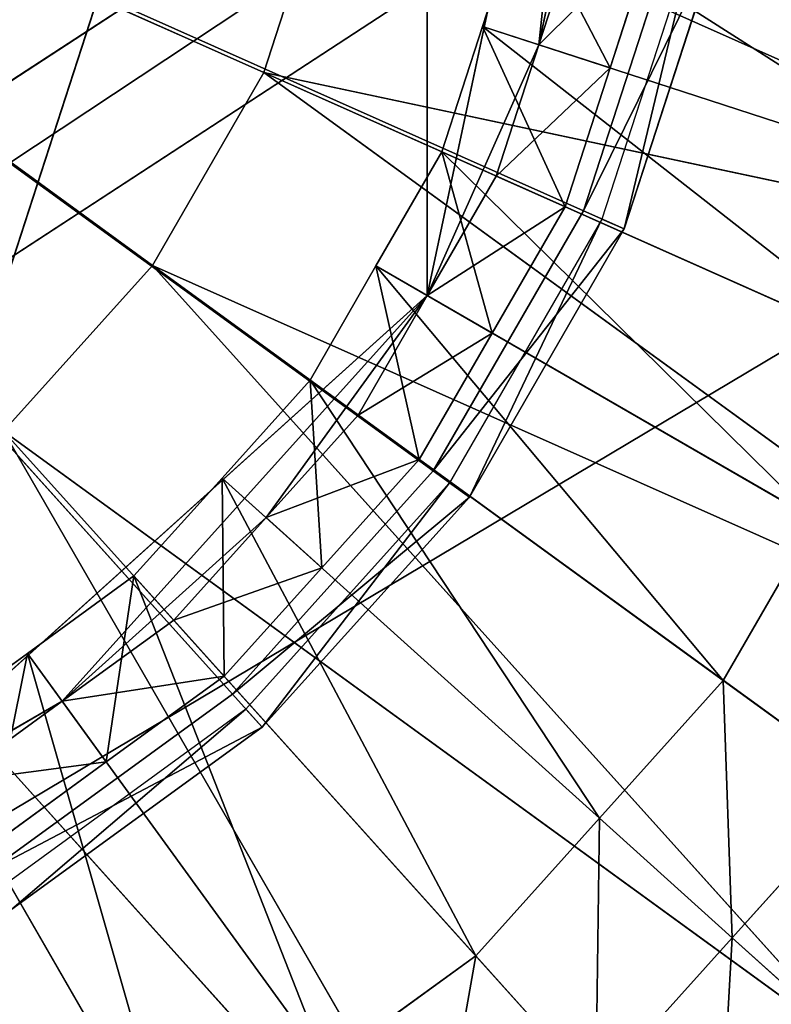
# Model space of a CAD drawing. Extents: x 0 to 31, y 0 to 21.2.
# Tile 239 of 256: x 16.7 to 17.9, y 10 to 11.6. Entities that reach past the tile are written whole.
import ezdxf

# ---------------------------------------------------------------- set-up
doc = ezdxf.new("R2010")
doc.units = 0
doc.header["$MEASUREMENT"] = 0
doc.layers.get('0').update_dxf_attribs({"color": 13, "linetype": 'CONTINUOUS'})
for name, color, linetype in [('CAST_IRON', 250, 'CONTINUOUS'), ('GALVANIZED_METAL', 252, 'CONTINUOUS'), ('STAINLESS_STEEL', 252, 'CONTINUOUS')]:
    doc.layers.add(name, color=color, linetype=linetype)

# ---------------------------------------------------------------- blocks, each defined once
blk = doc.blocks.new('NGM5058UC_TRADECAD_DXF')
at = {"layer": 'CAST_IRON', "color": 0}
for p, q in [((2.0598, 0.67915, 0.77265), (-0.0304, 1.60975, 0.77265)), ((1.8206, 0.26495, 0.77265), (-0.0304, 1.60975, 0.77265)), ((2.0598, 0.67915, 0.77265), (-0.0304, 1.60975, 0.77265)), ((1.5005, -0.09055, 0.77265), (-0.0304, 1.60975, 0.77265)), ((1.8206, 0.26495, 0.77265), (-0.0304, 1.60975, 0.77265)), ((1.5005, -0.09055, 0.77265), (-0.0304, 1.60975, 0.77265)), ((2.2076, 1.13405, 0.77265), (2.0598, 0.67915, 0.77265)), ((2.2076, 1.13405, 0.77265), (2.0598, 0.67915, 0.77265)), ((2.239, 1.12735, 0.63795), (2.0891, 0.66605, 0.63795)), ((2.1247, 0.65025, 0.63795), (2.2771, 1.11925, 0.63795)), ((2.1247, 0.65025, 0.63795), (2.2771, 1.11925, 0.63795)), ((2.0598, 0.67915, 0.77265), (1.8206, 0.26495, 0.77265)), ((2.0598, 0.67915, 0.77265), (1.8206, 0.26495, 0.77265)), ((2.1247, 0.65025, 0.63795), (2.0598, 0.67915, 0.77265)), ((2.1247, 0.65025, 0.63795), (2.0598, 0.67915, 0.77265)), ((2.0891, 0.66605, 0.63795), (1.8466, 0.24605, 0.63795)), ((2.0891, 0.66605, 0.63795), (2.1247, 0.65025, 0.63795)), ((2.0891, 0.66605, 0.63795), (2.1247, 0.65025, 0.63795)), ((1.8781, 0.22305, 0.63795), (2.1247, 0.65025, 0.63795)), ((1.8781, 0.22305, 0.63795), (2.1247, 0.65025, 0.63795)), ((1.8206, 0.26495, 0.77265), (1.5005, -0.09055, 0.77265)), ((1.8206, 0.26495, 0.77265), (1.5005, -0.09055, 0.77265)), ((1.8781, 0.22305, 0.63795), (1.8206, 0.26495, 0.77265)), ((1.8781, 0.22305, 0.63795), (1.8206, 0.26495, 0.77265)), ((1.8466, 0.24605, 0.63795), (1.522, -0.11445, 0.63795)), ((1.8466, 0.24605, 0.63795), (1.8781, 0.22305, 0.63795)), ((1.8466, 0.24605, 0.63795), (1.8781, 0.22305, 0.63795)), ((1.5481, -0.14345, 0.63795), (1.8781, 0.22305, 0.63795)), ((1.5481, -0.14345, 0.63795), (1.8781, 0.22305, 0.63795)), ((1.5005, -0.09055, 0.77265), (1.1136, -0.37175, 0.77265)), ((1.5005, -0.09055, 0.77265), (1.1136, -0.37175, 0.77265)), ((1.5481, -0.14345, 0.63795), (1.5005, -0.09055, 0.77265)), ((1.5481, -0.14345, 0.63795), (1.5005, -0.09055, 0.77265)), ((1.522, -0.11445, 0.63795), (1.1296, -0.39955, 0.63795)), ((1.522, -0.11445, 0.63795), (1.5481, -0.14345, 0.63795)), ((1.522, -0.11445, 0.63795), (1.5481, -0.14345, 0.63795)), ((1.1491, -0.43335, 0.63795), (1.5481, -0.14345, 0.63795)), ((1.1491, -0.43335, 0.63795), (1.5481, -0.14345, 0.63795))]:
    blk.add_line(p, q, dxfattribs=at)
at = {"layer": 'GALVANIZED_METAL', "color": 0}
for p, q in [((14.216, 9.40775, -1.89865), (-14.3866, -9.24295, -1.89865)), ((14.216, 9.40775, -1.89865), (-14.3866, -9.24295, -1.89865)), ((-14.2165, -9.41305, -1.89865), (14.386, 9.23775, -1.89865)), ((-14.2165, -9.41305, -1.89865), (14.386, 9.23775, -1.89865))]:
    blk.add_line(p, q, dxfattribs=at)
at = {"layer": 'STAINLESS_STEEL', "color": 0}
for p, q in [((0.8506, -0.32065, 0.64315), (1.811, 2.63525, 0.64315)), ((0.8506, -0.32065, 0.64315), (1.811, 2.63525, 0.64315)), ((1.811, 0.54415, 0.64315), (2.0797, 1.80825, 0.64315)), ((1.811, 0.54415, 0.64315), (2.0797, 1.80825, 0.64315)), ((1.3732, 0.59205, -0.35665), (0, 1.58965, -0.37685)), ((1.5506, 0.89935, -0.35665), (0, 1.58965, -0.37685)), ((1.3732, 0.59205, -0.35665), (0, 1.58965, -0.37685)), ((1.5506, 0.89935, -0.35665), (0, 1.58965, -0.37685)), ((1.9888, 0.94345, 0.64315), (2.0797, 1.37115, 0.64315)), ((1.9888, 0.94345, 0.64315), (2.0797, 1.37115, 0.64315)), ((1.5506, 0.89935, -0.35665), (1.6602, 1.23685, -0.35665)), ((1.5506, 0.89935, -0.35665), (1.6602, 1.23685, -0.35665)), ((1.6602, 1.23685, -0.35665), (3.2108, 0.54645, -0.33645)), ((1.6602, 1.23685, -0.35665), (3.2108, 0.54645, -0.33645)), ((1.8991, 0.97265, -0.04385), (1.964, 1.17225, -0.04385)), ((1.8991, 0.97265, -0.04385), (1.964, 1.17225, -0.04385)), ((1.8991, 0.97265, 0.07305), (1.964, 1.17225, 0.07305)), ((1.8991, 0.97265, 0.07305), (1.964, 1.17225, 0.07305)), ((2.0567, 1.15255, 0.64315), (1.9888, 0.94345, 0.64315)), ((2.0567, 1.15255, 0.64315), (1.9888, 0.94345, 0.64315)), ((2.1023, 0.90665, 0.07305), (2.1741, 1.12755, 0.07305)), ((2.1023, 0.90665, 0.07305), (2.1741, 1.12755, 0.07305)), ((1.8343, 0.77305, -0.04385), (1.8991, 0.97265, -0.04385)), ((1.8343, 0.77305, -0.04385), (1.8991, 0.97265, -0.04385)), ((1.8343, 0.77305, 0.07305), (1.8991, 0.97265, 0.07305)), ((1.8343, 0.77305, 0.07305), (1.8991, 0.97265, 0.07305)), ((2.669, 0.72245, -0.04385), (1.8991, 0.97265, -0.04385)), ((2.669, 0.72245, -0.04385), (1.8991, 0.97265, -0.04385)), ((1.8991, 0.97265, -0.04385), (1.8991, 0.97265, 0.07305)), ((1.8991, 0.97265, -0.04385), (1.8991, 0.97265, 0.07305)), ((1.8991, 0.97265, 0.07305), (2.1023, 0.90665, 0.07305)), ((1.8991, 0.97265, 0.07305), (2.1023, 0.90665, 0.07305)), ((1.811, 0.54415, 0.64315), (1.9888, 0.94345, 0.64315)), ((1.811, 0.54415, 0.64315), (1.9888, 0.94345, 0.64315)), ((1.9888, 0.94345, 0.64315), (1.9209, 0.73445, 0.64315)), ((1.9888, 0.94345, 0.64315), (1.9209, 0.73445, 0.64315)), ((2.1023, 0.90665, 0.07305), (1.9888, 0.94345, 0.64315)), ((2.1023, 0.90665, 0.07305), (1.9888, 0.94345, 0.64315)), ((1.3732, 0.59205, -0.35665), (1.5506, 0.89935, -0.35665)), ((1.3732, 0.59205, -0.35665), (1.5506, 0.89935, -0.35665)), ((3.1012, 0.20895, -0.33645), (1.5506, 0.89935, -0.35665)), ((1.5506, 0.89935, -0.35665), (2.9238, -0.09835, -0.33645)), ((1.5506, 0.89935, -0.35665), (2.9238, -0.09835, -0.33645)), ((3.2108, 0.54645, -0.33645), (1.5506, 0.89935, -0.35665)), ((3.1012, 0.20895, -0.33645), (1.5506, 0.89935, -0.35665)), ((3.2108, 0.54645, -0.33645), (1.5506, 0.89935, -0.35665)), ((2.0306, 0.68565, 0.07305), (2.1023, 0.90665, 0.07305)), ((2.0306, 0.68565, 0.07305), (2.1023, 0.90665, 0.07305)), ((1.7293, 0.59125, -0.04385), (1.8343, 0.77305, -0.04385)), ((1.7293, 0.59125, -0.04385), (1.8343, 0.77305, -0.04385)), ((1.7293, 0.59125, 0.07305), (1.8343, 0.77305, 0.07305)), ((1.7293, 0.59125, 0.07305), (1.8343, 0.77305, 0.07305)), ((2.5779, 0.44195, -0.04385), (1.8343, 0.77305, -0.04385)), ((2.5779, 0.44195, -0.04385), (1.8343, 0.77305, -0.04385)), ((1.8343, 0.77305, -0.04385), (1.8343, 0.77305, 0.07305)), ((1.8343, 0.77305, -0.04385), (1.8343, 0.77305, 0.07305)), ((1.8343, 0.77305, 0.07305), (2.0306, 0.68565, 0.07305)), ((1.8343, 0.77305, 0.07305), (2.0306, 0.68565, 0.07305)), ((1.9209, 0.73445, 0.64315), (1.811, 0.54415, 0.64315)), ((1.9209, 0.73445, 0.64315), (1.811, 0.54415, 0.64315)), ((2.0306, 0.68565, 0.07305), (1.9209, 0.73445, 0.64315)), ((2.0306, 0.68565, 0.07305), (1.9209, 0.73445, 0.64315)), ((1.9144, 0.48445, 0.07305), (2.0306, 0.68565, 0.07305)), ((1.9144, 0.48445, 0.07305), (2.0306, 0.68565, 0.07305)), ((1.1357, 0.32835, -0.35665), (1.3732, 0.59205, -0.35665)), ((1.1357, 0.32835, -0.35665), (1.3732, 0.59205, -0.35665)), ((2.7463, -0.40565, -0.33645), (1.3732, 0.59205, -0.35665)), ((1.3732, 0.59205, -0.35665), (2.5089, -0.66935, -0.33645)), ((1.3732, 0.59205, -0.35665), (2.5089, -0.66935, -0.33645)), ((2.9238, -0.09835, -0.33645), (1.3732, 0.59205, -0.35665)), ((2.7463, -0.40565, -0.33645), (1.3732, 0.59205, -0.35665)), ((2.9238, -0.09835, -0.33645), (1.3732, 0.59205, -0.35665)), ((1.6244, 0.40945, -0.04385), (1.7293, 0.59125, -0.04385)), ((1.6244, 0.40945, -0.04385), (1.7293, 0.59125, -0.04385)), ((1.6244, 0.40945, 0.07305), (1.7293, 0.59125, 0.07305)), ((1.6244, 0.40945, 0.07305), (1.7293, 0.59125, 0.07305)), ((2.4304, 0.18655, -0.04385), (1.7293, 0.59125, -0.04385)), ((2.4304, 0.18655, -0.04385), (1.7293, 0.59125, -0.04385)), ((1.7293, 0.59125, -0.04385), (1.7293, 0.59125, 0.07305)), ((1.7293, 0.59125, -0.04385), (1.7293, 0.59125, 0.07305)), ((1.7293, 0.59125, 0.07305), (1.9144, 0.48445, 0.07305)), ((1.7293, 0.59125, 0.07305), (1.9144, 0.48445, 0.07305)), ((0.8506, -0.32065, 0.64315), (1.811, 0.54415, 0.64315)), ((0.8506, -0.32065, 0.64315), (1.811, 0.54415, 0.64315)), ((1.554, 0.19045, 0.64315), (1.811, 0.54415, 0.64315)), ((1.554, 0.19045, 0.64315), (1.811, 0.54415, 0.64315)), ((1.811, 0.54415, 0.64315), (1.7011, 0.35375, 0.64315)), ((1.811, 0.54415, 0.64315), (1.7011, 0.35375, 0.64315)), ((1.9144, 0.48445, 0.07305), (1.811, 0.54415, 0.64315)), ((1.9144, 0.48445, 0.07305), (1.811, 0.54415, 0.64315)), ((1.7982, 0.28325, 0.07305), (1.9144, 0.48445, 0.07305)), ((1.7982, 0.28325, 0.07305), (1.9144, 0.48445, 0.07305)), ((1.484, 0.25355, -0.04385), (1.6244, 0.40945, -0.04385)), ((1.484, 0.25355, -0.04385), (1.6244, 0.40945, -0.04385)), ((1.484, 0.25355, 0.07305), (1.6244, 0.40945, 0.07305)), ((1.484, 0.25355, 0.07305), (1.6244, 0.40945, 0.07305)), ((2.2829, -0.06895, -0.04385), (1.6244, 0.40945, -0.04385)), ((2.2829, -0.06895, -0.04385), (1.6244, 0.40945, -0.04385)), ((1.6244, 0.40945, -0.04385), (1.6244, 0.40945, 0.07305)), ((1.6244, 0.40945, -0.04385), (1.6244, 0.40945, 0.07305)), ((1.6244, 0.40945, 0.07305), (1.7982, 0.28325, 0.07305)), ((1.6244, 0.40945, 0.07305), (1.7982, 0.28325, 0.07305)), ((1.7011, 0.35375, 0.64315), (1.554, 0.19045, 0.64315)), ((1.7011, 0.35375, 0.64315), (1.554, 0.19045, 0.64315)), ((1.7982, 0.28325, 0.07305), (1.7011, 0.35375, 0.64315)), ((1.7982, 0.28325, 0.07305), (1.7011, 0.35375, 0.64315)), ((2.2715, -0.93305, -0.33645), (1.1357, 0.32835, -0.35665)), ((1.1357, 0.32835, -0.35665), (1.9844, -1.14155, -0.33645)), ((1.1357, 0.32835, -0.35665), (1.9844, -1.14155, -0.33645)), ((2.5089, -0.66935, -0.33645), (1.1357, 0.32835, -0.35665)), ((2.2715, -0.93305, -0.33645), (1.1357, 0.32835, -0.35665)), ((2.5089, -0.66935, -0.33645), (1.1357, 0.32835, -0.35665)), ((1.6428, 0.11055, 0.07305), (1.7982, 0.28325, 0.07305)), ((1.6428, 0.11055, 0.07305), (1.7982, 0.28325, 0.07305)), ((1.3435, 0.09755, -0.04385), (1.484, 0.25355, -0.04385)), ((1.3435, 0.09755, -0.04385), (1.484, 0.25355, -0.04385)), ((1.3435, 0.09755, 0.07305), (1.484, 0.25355, 0.07305)), ((1.3435, 0.09755, 0.07305), (1.484, 0.25355, 0.07305)), ((2.0855, -0.28815, -0.04385), (1.484, 0.25355, -0.04385)), ((2.0855, -0.28815, -0.04385), (1.484, 0.25355, -0.04385)), ((1.484, 0.25355, -0.04385), (1.484, 0.25355, 0.07305)), ((1.484, 0.25355, -0.04385), (1.484, 0.25355, 0.07305)), ((1.484, 0.25355, 0.07305), (1.6428, 0.11055, 0.07305)), ((1.484, 0.25355, 0.07305), (1.6428, 0.11055, 0.07305)), ((1.2292, -0.10205, 0.64315), (1.554, 0.19045, 0.64315)), ((1.2292, -0.10205, 0.64315), (1.554, 0.19045, 0.64315)), ((1.554, 0.19045, 0.64315), (1.407, 0.02705, 0.64315)), ((1.554, 0.19045, 0.64315), (1.407, 0.02705, 0.64315)), ((1.6428, 0.11055, 0.07305), (1.554, 0.19045, 0.64315)), ((1.6428, 0.11055, 0.07305), (1.554, 0.19045, 0.64315)), ((2.2829, -0.06895, -0.04385), (2.4304, 0.18655, -0.04385)), ((2.2829, -0.06895, -0.04385), (2.4304, 0.18655, -0.04385)), ((1.6973, -1.35015, -0.33645), (0.8487, 0.11975, -0.35665)), ((1.9844, -1.14155, -0.33645), (0.8487, 0.11975, -0.35665)), ((1.6973, -1.35015, -0.33645), (0.8487, 0.11975, -0.35665)), ((1.9844, -1.14155, -0.33645), (0.8487, 0.11975, -0.35665)), ((1.4873, -0.06215, 0.07305), (1.6428, 0.11055, 0.07305)), ((1.4873, -0.06215, 0.07305), (1.6428, 0.11055, 0.07305)), ((1.1737, -0.02585, -0.04385), (1.3435, 0.09755, -0.04385)), ((1.1737, -0.02585, 0.07305), (1.3435, 0.09755, 0.07305)), ((1.1737, -0.02585, -0.04385), (1.3435, 0.09755, -0.04385)), ((1.1737, -0.02585, 0.07305), (1.3435, 0.09755, 0.07305)), ((1.8882, -0.50735, -0.04385), (1.3435, 0.09755, -0.04385)), ((1.8882, -0.50735, -0.04385), (1.3435, 0.09755, -0.04385)), ((1.3435, 0.09755, -0.04385), (1.3435, 0.09755, 0.07305)), ((1.3435, 0.09755, -0.04385), (1.3435, 0.09755, 0.07305)), ((1.3435, 0.09755, 0.07305), (1.4873, -0.06215, 0.07305)), ((1.3435, 0.09755, 0.07305), (1.4873, -0.06215, 0.07305)), ((1.407, 0.02705, 0.64315), (1.2292, -0.10205, 0.64315)), ((1.407, 0.02705, 0.64315), (1.2292, -0.10205, 0.64315)), ((1.407, 0.02705, 0.64315), (1.4873, -0.06215, 0.07305)), ((1.407, 0.02705, 0.64315), (1.4873, -0.06215, 0.07305)), ((1.0039, -0.14915, -0.04385), (1.1737, -0.02585, -0.04385)), ((1.0039, -0.14915, 0.07305), (1.1737, -0.02585, 0.07305)), ((1.0039, -0.14915, -0.04385), (1.1737, -0.02585, -0.04385)), ((1.0039, -0.14915, 0.07305), (1.1737, -0.02585, 0.07305)), ((1.6495, -0.68075, -0.04385), (1.1737, -0.02585, -0.04385)), ((1.6495, -0.68075, -0.04385), (1.1737, -0.02585, -0.04385)), ((1.1737, -0.02585, -0.04385), (1.1737, -0.02585, 0.07305)), ((1.1737, -0.02585, -0.04385), (1.1737, -0.02585, 0.07305)), ((1.1737, -0.02585, 0.07305), (1.2993, -0.19865, 0.07305)), ((1.1737, -0.02585, 0.07305), (1.2993, -0.19865, 0.07305)), ((1.4873, -0.06215, 0.07305), (1.2993, -0.19865, 0.07305)), ((1.4873, -0.06215, 0.07305), (1.2993, -0.19865, 0.07305)), ((2.0855, -0.28815, -0.04385), (2.2829, -0.06895, -0.04385)), ((2.0855, -0.28815, -0.04385), (2.2829, -0.06895, -0.04385)), ((2.5146, -0.23725, -0.19015), (2.2829, -0.06895, -0.04385)), ((2.5146, -0.23725, -0.19015), (2.2829, -0.06895, -0.04385)), ((0.8506, -0.32065, 0.64315), (1.2292, -0.10205, 0.64315)), ((0.8506, -0.32065, 0.64315), (1.2292, -0.10205, 0.64315)), ((1.2292, -0.10205, 0.64315), (1.0513, -0.23125, 0.64315)), ((1.2292, -0.10205, 0.64315), (1.0513, -0.23125, 0.64315)), ((1.2292, -0.10205, 0.64315), (1.2993, -0.19865, 0.07305)), ((1.2292, -0.10205, 0.64315), (1.2993, -0.19865, 0.07305)), ((1.4109, -0.85405, -0.04385), (1.0039, -0.14915, -0.04385)), ((1.4109, -0.85405, -0.04385), (1.0039, -0.14915, -0.04385)), ((1.2993, -0.19865, 0.07305), (1.1114, -0.33525, 0.07305)), ((1.2993, -0.19865, 0.07305), (1.1114, -0.33525, 0.07305)), ((2.5146, -0.23725, -0.19015), (2.2972, -0.47875, -0.19015)), ((2.5146, -0.23725, -0.19015), (2.2972, -0.47875, -0.19015)), ((1.8882, -0.50735, -0.04385), (2.0855, -0.28815, -0.04385)), ((1.8882, -0.50735, -0.04385), (2.0855, -0.28815, -0.04385)), ((2.2972, -0.47875, -0.19015), (2.0855, -0.28815, -0.04385)), ((2.2972, -0.47875, -0.19015), (2.0855, -0.28815, -0.04385)), ((2.2972, -0.47875, -0.19015), (2.0798, -0.72015, -0.19015)), ((2.2972, -0.47875, -0.19015), (2.0798, -0.72015, -0.19015)), ((2.5089, -0.66935, -0.33645), (2.2972, -0.47875, -0.19015)), ((2.5089, -0.66935, -0.33645), (2.2972, -0.47875, -0.19015)), ((1.6495, -0.68075, -0.04385), (1.8882, -0.50735, -0.04385)), ((1.6495, -0.68075, -0.04385), (1.8882, -0.50735, -0.04385)), ((2.0798, -0.72015, -0.19015), (1.8882, -0.50735, -0.04385)), ((2.0798, -0.72015, -0.19015), (1.8882, -0.50735, -0.04385))]:
    blk.add_line(p, q, dxfattribs=at)
at = {"layer": 'CAST_IRON', "color": 0}
mesh = blk.add_polyface(dxfattribs=at)
corners = [(6.1889, 2.72605, -0.18725), (-6.4222, -4.78625, -0.18725), (-6.4489, 2.72605, -0.18725), (6.1622, -4.78625, -0.18725)]
mesh.append_faces([[corners[k] for k in face] for face in [(0, 1, 2), (1, 0, 3)]], dxfattribs={"vtx0": -1, "color": 0})
mesh = blk.add_polyface(dxfattribs=at)
corners = [(2.2076, 1.13405, 0.77265), (2.0598, 0.67915, 0.77265), (-0.0304, 1.60975, 0.77265)]
mesh.append_faces([[corners[k] for k in face] for face in [(0, 1, 2)]], dxfattribs={"color": 0})
mesh = blk.add_polyface(dxfattribs=at)
corners = [(2.0598, 0.67915, 0.77265), (1.8206, 0.26495, 0.77265), (-0.0304, 1.60975, 0.77265)]
mesh.append_faces([[corners[k] for k in face] for face in [(0, 1, 2)]], dxfattribs={"color": 0})
mesh = blk.add_polyface(dxfattribs=at)
corners = [(1.8206, 0.26495, 0.77265), (1.5005, -0.09055, 0.77265), (-0.0304, 1.60975, 0.77265)]
mesh.append_faces([[corners[k] for k in face] for face in [(0, 1, 2)]], dxfattribs={"color": 0})
mesh = blk.add_polyface(dxfattribs=at)
corners = [(1.5005, -0.09055, 0.77265), (1.1136, -0.37175, 0.77265), (-0.0304, 1.60975, 0.77265)]
mesh.append_faces([[corners[k] for k in face] for face in [(0, 1, 2)]], dxfattribs={"color": 0})
mesh = blk.add_polyface(dxfattribs=at)
corners = [(2.0598, 0.67915, 0.77265), (2.2771, 1.11925, 0.63795), (2.1247, 0.65025, 0.63795), (2.2076, 1.13405, 0.77265)]
mesh.append_faces([[corners[k] for k in face] for face in [(0, 1, 2), (1, 0, 3)]], dxfattribs={"vtx0": -1, "color": 0})
mesh = blk.add_polyface(dxfattribs=at)
corners = [(2.1247, 0.65025, 0.63795), (2.239, 1.12735, 0.63795), (2.0891, 0.66605, 0.63795), (2.2771, 1.11925, 0.63795)]
mesh.append_faces([[corners[k] for k in face] for face in [(0, 1, 2), (1, 0, 3)]], dxfattribs={"vtx0": -1, "color": 0})
mesh = blk.add_polyface(dxfattribs=at)
corners = [(1.8206, 0.26495, 0.77265), (2.1247, 0.65025, 0.63795), (1.8781, 0.22305, 0.63795), (2.0598, 0.67915, 0.77265)]
mesh.append_faces([[corners[k] for k in face] for face in [(0, 1, 2), (1, 0, 3)]], dxfattribs={"vtx0": -1, "color": 0})
mesh = blk.add_polyface(dxfattribs=at)
corners = [(1.8781, 0.22305, 0.63795), (2.0891, 0.66605, 0.63795), (1.8466, 0.24605, 0.63795), (2.1247, 0.65025, 0.63795)]
mesh.append_faces([[corners[k] for k in face] for face in [(0, 1, 2), (1, 0, 3)]], dxfattribs={"vtx0": -1, "color": 0})
mesh = blk.add_polyface(dxfattribs=at)
corners = [(1.5005, -0.09055, 0.77265), (1.8781, 0.22305, 0.63795), (1.5481, -0.14345, 0.63795), (1.8206, 0.26495, 0.77265)]
mesh.append_faces([[corners[k] for k in face] for face in [(0, 1, 2), (1, 0, 3)]], dxfattribs={"vtx0": -1, "color": 0})
mesh = blk.add_polyface(dxfattribs=at)
corners = [(1.5481, -0.14345, 0.63795), (1.8466, 0.24605, 0.63795), (1.522, -0.11445, 0.63795), (1.8781, 0.22305, 0.63795)]
mesh.append_faces([[corners[k] for k in face] for face in [(0, 1, 2), (1, 0, 3)]], dxfattribs={"vtx0": -1, "color": 0})
mesh = blk.add_polyface(dxfattribs=at)
corners = [(1.1136, -0.37175, 0.77265), (1.5481, -0.14345, 0.63795), (1.1491, -0.43335, 0.63795), (1.5005, -0.09055, 0.77265)]
mesh.append_faces([[corners[k] for k in face] for face in [(0, 1, 2), (1, 0, 3)]], dxfattribs={"vtx0": -1, "color": 0})
mesh = blk.add_polyface(dxfattribs=at)
corners = [(1.1491, -0.43335, 0.63795), (1.522, -0.11445, 0.63795), (1.1296, -0.39955, 0.63795), (1.5481, -0.14345, 0.63795)]
mesh.append_faces([[corners[k] for k in face] for face in [(0, 1, 2), (1, 0, 3)]], dxfattribs={"vtx0": -1, "color": 0})
at = {"layer": 'GALVANIZED_METAL', "color": 0}
mesh = blk.add_polyface(dxfattribs=at)
corners = [(-14.2165, -9.41305, -1.89865), (14.216, 9.40775, -1.89865), (-14.3866, -9.24295, -1.89865), (14.386, 9.23775, -1.89865)]
mesh.append_faces([[corners[k] for k in face] for face in [(0, 1, 2), (1, 0, 3)]], dxfattribs={"vtx0": -1, "color": 0})
mesh = blk.add_polyface(dxfattribs=at)
corners = [(14.216, 9.40775, -1.89865), (-14.2165, 9.40775, -1.89865), (-14.3866, -9.24295, -1.89865)]
mesh.append_faces([[corners[k] for k in face] for face in [(0, 1, 2)]], dxfattribs={"color": 0})
mesh = blk.add_polyface(dxfattribs=at)
corners = [(14.386, 9.23775, -1.89865), (-14.2165, -9.41305, -1.89865), (14.2159, -9.41295, -1.89865)]
mesh.append_faces([[corners[k] for k in face] for face in [(0, 1, 2)]], dxfattribs={"color": 0})
at = {"layer": 'STAINLESS_STEEL', "color": 0}
mesh = blk.add_polyface(dxfattribs=at)
corners = [(0.8506, 3.50005, 0.64315), (0.8506, -0.32065, 0.64315), (0, 3.68085, 0.64315), (1.811, 2.63525, 0.64315)]
mesh.append_faces([[corners[k] for k in face] for face in [(0, 1, 2), (1, 0, 3)]], dxfattribs={"vtx0": -1, "color": 0})
mesh = blk.add_polyface(dxfattribs=at)
corners = [(1.811, 2.63525, 0.64315), (1.811, 0.54415, 0.64315), (0.8506, -0.32065, 0.64315), (2.0797, 1.80825, 0.64315)]
mesh.append_faces([[corners[k] for k in face] for face in [(0, 1, 2), (1, 0, 3)]], dxfattribs={"vtx0": -1, "color": 0})
mesh = blk.add_polyface(dxfattribs=at)
corners = [(2.0797, 1.80825, 0.64315), (1.9888, 0.94345, 0.64315), (1.811, 0.54415, 0.64315), (2.0797, 1.37115, 0.64315)]
mesh.append_faces([[corners[k] for k in face] for face in [(0, 1, 2), (1, 0, 3)]], dxfattribs={"vtx0": -1, "color": 0})
mesh = blk.add_polyface(dxfattribs=at)
corners = [(1.3732, 0.59205, -0.35665), (0, 1.58965, -0.37685), (1.1357, 0.32835, -0.35665)]
mesh.append_faces([[corners[k] for k in face] for face in [(0, 1, 2)]], dxfattribs={"color": 0})
mesh = blk.add_polyface(dxfattribs=at)
corners = [(1.5506, 0.89935, -0.35665), (0, 1.58965, -0.37685), (1.3732, 0.59205, -0.35665)]
mesh.append_faces([[corners[k] for k in face] for face in [(0, 1, 2)]], dxfattribs={"color": 0})
mesh = blk.add_polyface(dxfattribs=at)
corners = [(1.6602, 1.23685, -0.35665), (0, 1.58965, -0.37685), (1.5506, 0.89935, -0.35665)]
mesh.append_faces([[corners[k] for k in face] for face in [(0, 1, 2)]], dxfattribs={"color": 0})
mesh = blk.add_polyface(dxfattribs=at)
corners = [(2.0797, 1.37115, 0.64315), (2.0567, 1.15255, 0.64315), (1.9888, 0.94345, 0.64315)]
mesh.append_faces([[corners[k] for k in face] for face in [(0, 1, 2)]], dxfattribs={"color": 0})
mesh = blk.add_polyface(dxfattribs=at)
corners = [(3.2108, 0.54645, -0.33645), (1.6602, 1.23685, -0.35665), (1.5506, 0.89935, -0.35665)]
mesh.append_faces([[corners[k] for k in face] for face in [(0, 1, 2)]], dxfattribs={"color": 0})
mesh = blk.add_polyface(dxfattribs=at)
corners = [(3.3205, 0.88395, -0.33645), (1.6602, 1.23685, -0.35665), (3.2108, 0.54645, -0.33645)]
mesh.append_faces([[corners[k] for k in face] for face in [(0, 1, 2)]], dxfattribs={"color": 0})
mesh = blk.add_polyface(dxfattribs=at)
corners = [(3.3576, 1.23685, -0.33645), (1.6602, 1.23685, -0.35665), (3.3205, 0.88395, -0.33645)]
mesh.append_faces([[corners[k] for k in face] for face in [(0, 1, 2)]], dxfattribs={"color": 0})
mesh = blk.add_polyface(dxfattribs=at)
corners = [(1.964, 1.17225, -0.04385), (2.669, 0.72245, -0.04385), (1.8991, 0.97265, -0.04385), (2.7602, 1.00305, -0.04385)]
mesh.append_faces([[corners[k] for k in face] for face in [(0, 1, 2), (1, 0, 3)]], dxfattribs={"vtx0": -1, "color": 0})
mesh = blk.add_polyface(dxfattribs=at)
corners = [(1.964, 1.17225, 0.07305), (1.8991, 0.97265, -0.04385), (1.8991, 0.97265, 0.07305), (1.964, 1.17225, -0.04385)]
mesh.append_faces([[corners[k] for k in face] for face in [(0, 1, 2), (1, 0, 3)]], dxfattribs={"vtx0": -1, "color": 0})
mesh = blk.add_polyface(dxfattribs=at)
corners = [(2.1023, 0.90665, 0.07305), (1.964, 1.17225, 0.07305), (1.8991, 0.97265, 0.07305), (2.1741, 1.12755, 0.07305)]
mesh.append_faces([[corners[k] for k in face] for face in [(0, 1, 2), (1, 0, 3)]], dxfattribs={"vtx0": -1, "color": 0})
mesh = blk.add_polyface(dxfattribs=at)
corners = [(1.9888, 0.94345, 0.64315), (2.1741, 1.12755, 0.07305), (2.1023, 0.90665, 0.07305), (2.0567, 1.15255, 0.64315)]
mesh.append_faces([[corners[k] for k in face] for face in [(0, 1, 2), (1, 0, 3)]], dxfattribs={"vtx0": -1, "color": 0})
mesh = blk.add_polyface(dxfattribs=at)
corners = [(1.8991, 0.97265, -0.04385), (2.5779, 0.44195, -0.04385), (1.8343, 0.77305, -0.04385), (2.669, 0.72245, -0.04385)]
mesh.append_faces([[corners[k] for k in face] for face in [(0, 1, 2), (1, 0, 3)]], dxfattribs={"vtx0": -1, "color": 0})
mesh = blk.add_polyface(dxfattribs=at)
corners = [(1.8991, 0.97265, 0.07305), (1.8343, 0.77305, -0.04385), (1.8343, 0.77305, 0.07305), (1.8991, 0.97265, -0.04385)]
mesh.append_faces([[corners[k] for k in face] for face in [(0, 1, 2), (1, 0, 3)]], dxfattribs={"vtx0": -1, "color": 0})
mesh = blk.add_polyface(dxfattribs=at)
corners = [(2.0306, 0.68565, 0.07305), (1.8991, 0.97265, 0.07305), (1.8343, 0.77305, 0.07305), (2.1023, 0.90665, 0.07305)]
mesh.append_faces([[corners[k] for k in face] for face in [(0, 1, 2), (1, 0, 3)]], dxfattribs={"vtx0": -1, "color": 0})
mesh = blk.add_polyface(dxfattribs=at)
corners = [(1.9888, 0.94345, 0.64315), (1.9209, 0.73445, 0.64315), (1.811, 0.54415, 0.64315)]
mesh.append_faces([[corners[k] for k in face] for face in [(0, 1, 2)]], dxfattribs={"color": 0})
mesh = blk.add_polyface(dxfattribs=at)
corners = [(1.9209, 0.73445, 0.64315), (2.1023, 0.90665, 0.07305), (2.0306, 0.68565, 0.07305), (1.9888, 0.94345, 0.64315)]
mesh.append_faces([[corners[k] for k in face] for face in [(0, 1, 2), (1, 0, 3)]], dxfattribs={"vtx0": -1, "color": 0})
mesh = blk.add_polyface(dxfattribs=at)
corners = [(2.9238, -0.09835, -0.33645), (1.5506, 0.89935, -0.35665), (1.3732, 0.59205, -0.35665)]
mesh.append_faces([[corners[k] for k in face] for face in [(0, 1, 2)]], dxfattribs={"color": 0})
mesh = blk.add_polyface(dxfattribs=at)
corners = [(3.1012, 0.20895, -0.33645), (1.5506, 0.89935, -0.35665), (2.9238, -0.09835, -0.33645)]
mesh.append_faces([[corners[k] for k in face] for face in [(0, 1, 2)]], dxfattribs={"color": 0})
mesh = blk.add_polyface(dxfattribs=at)
corners = [(3.2108, 0.54645, -0.33645), (1.5506, 0.89935, -0.35665), (3.1012, 0.20895, -0.33645)]
mesh.append_faces([[corners[k] for k in face] for face in [(0, 1, 2)]], dxfattribs={"color": 0})
mesh = blk.add_polyface(dxfattribs=at)
corners = [(1.8343, 0.77305, -0.04385), (2.4304, 0.18655, -0.04385), (1.7293, 0.59125, -0.04385), (2.5779, 0.44195, -0.04385)]
mesh.append_faces([[corners[k] for k in face] for face in [(0, 1, 2), (1, 0, 3)]], dxfattribs={"vtx0": -1, "color": 0})
mesh = blk.add_polyface(dxfattribs=at)
corners = [(1.8343, 0.77305, 0.07305), (1.7293, 0.59125, -0.04385), (1.7293, 0.59125, 0.07305), (1.8343, 0.77305, -0.04385)]
mesh.append_faces([[corners[k] for k in face] for face in [(0, 1, 2), (1, 0, 3)]], dxfattribs={"vtx0": -1, "color": 0})
mesh = blk.add_polyface(dxfattribs=at)
corners = [(1.9144, 0.48445, 0.07305), (1.8343, 0.77305, 0.07305), (1.7293, 0.59125, 0.07305), (2.0306, 0.68565, 0.07305)]
mesh.append_faces([[corners[k] for k in face] for face in [(0, 1, 2), (1, 0, 3)]], dxfattribs={"vtx0": -1, "color": 0})
mesh = blk.add_polyface(dxfattribs=at)
corners = [(1.811, 0.54415, 0.64315), (2.0306, 0.68565, 0.07305), (1.9144, 0.48445, 0.07305), (1.9209, 0.73445, 0.64315)]
mesh.append_faces([[corners[k] for k in face] for face in [(0, 1, 2), (1, 0, 3)]], dxfattribs={"vtx0": -1, "color": 0})
mesh = blk.add_polyface(dxfattribs=at)
corners = [(2.5089, -0.66935, -0.33645), (1.3732, 0.59205, -0.35665), (1.1357, 0.32835, -0.35665)]
mesh.append_faces([[corners[k] for k in face] for face in [(0, 1, 2)]], dxfattribs={"color": 0})
mesh = blk.add_polyface(dxfattribs=at)
corners = [(2.7463, -0.40565, -0.33645), (1.3732, 0.59205, -0.35665), (2.5089, -0.66935, -0.33645)]
mesh.append_faces([[corners[k] for k in face] for face in [(0, 1, 2)]], dxfattribs={"color": 0})
mesh = blk.add_polyface(dxfattribs=at)
corners = [(2.9238, -0.09835, -0.33645), (1.3732, 0.59205, -0.35665), (2.7463, -0.40565, -0.33645)]
mesh.append_faces([[corners[k] for k in face] for face in [(0, 1, 2)]], dxfattribs={"color": 0})
mesh = blk.add_polyface(dxfattribs=at)
corners = [(1.7293, 0.59125, -0.04385), (2.2829, -0.06895, -0.04385), (1.6244, 0.40945, -0.04385), (2.4304, 0.18655, -0.04385)]
mesh.append_faces([[corners[k] for k in face] for face in [(0, 1, 2), (1, 0, 3)]], dxfattribs={"vtx0": -1, "color": 0})
mesh = blk.add_polyface(dxfattribs=at)
corners = [(1.7293, 0.59125, 0.07305), (1.6244, 0.40945, -0.04385), (1.6244, 0.40945, 0.07305), (1.7293, 0.59125, -0.04385)]
mesh.append_faces([[corners[k] for k in face] for face in [(0, 1, 2), (1, 0, 3)]], dxfattribs={"vtx0": -1, "color": 0})
mesh = blk.add_polyface(dxfattribs=at)
corners = [(1.7982, 0.28325, 0.07305), (1.7293, 0.59125, 0.07305), (1.6244, 0.40945, 0.07305), (1.9144, 0.48445, 0.07305)]
mesh.append_faces([[corners[k] for k in face] for face in [(0, 1, 2), (1, 0, 3)]], dxfattribs={"vtx0": -1, "color": 0})
mesh = blk.add_polyface(dxfattribs=at)
corners = [(1.811, 0.54415, 0.64315), (1.2292, -0.10205, 0.64315), (0.8506, -0.32065, 0.64315), (1.554, 0.19045, 0.64315)]
mesh.append_faces([[corners[k] for k in face] for face in [(0, 1, 2), (1, 0, 3)]], dxfattribs={"vtx0": -1, "color": 0})
mesh = blk.add_polyface(dxfattribs=at)
corners = [(1.811, 0.54415, 0.64315), (1.7011, 0.35375, 0.64315), (1.554, 0.19045, 0.64315)]
mesh.append_faces([[corners[k] for k in face] for face in [(0, 1, 2)]], dxfattribs={"color": 0})
mesh = blk.add_polyface(dxfattribs=at)
corners = [(1.7011, 0.35375, 0.64315), (1.9144, 0.48445, 0.07305), (1.7982, 0.28325, 0.07305), (1.811, 0.54415, 0.64315)]
mesh.append_faces([[corners[k] for k in face] for face in [(0, 1, 2), (1, 0, 3)]], dxfattribs={"vtx0": -1, "color": 0})
mesh = blk.add_polyface(dxfattribs=at)
corners = [(1.6244, 0.40945, -0.04385), (2.0855, -0.28815, -0.04385), (1.484, 0.25355, -0.04385), (2.2829, -0.06895, -0.04385)]
mesh.append_faces([[corners[k] for k in face] for face in [(0, 1, 2), (1, 0, 3)]], dxfattribs={"vtx0": -1, "color": 0})
mesh = blk.add_polyface(dxfattribs=at)
corners = [(1.6244, 0.40945, 0.07305), (1.484, 0.25355, -0.04385), (1.484, 0.25355, 0.07305), (1.6244, 0.40945, -0.04385)]
mesh.append_faces([[corners[k] for k in face] for face in [(0, 1, 2), (1, 0, 3)]], dxfattribs={"vtx0": -1, "color": 0})
mesh = blk.add_polyface(dxfattribs=at)
corners = [(1.6428, 0.11055, 0.07305), (1.6244, 0.40945, 0.07305), (1.484, 0.25355, 0.07305), (1.7982, 0.28325, 0.07305)]
mesh.append_faces([[corners[k] for k in face] for face in [(0, 1, 2), (1, 0, 3)]], dxfattribs={"vtx0": -1, "color": 0})
mesh = blk.add_polyface(dxfattribs=at)
corners = [(1.554, 0.19045, 0.64315), (1.7982, 0.28325, 0.07305), (1.6428, 0.11055, 0.07305), (1.7011, 0.35375, 0.64315)]
mesh.append_faces([[corners[k] for k in face] for face in [(0, 1, 2), (1, 0, 3)]], dxfattribs={"vtx0": -1, "color": 0})
mesh = blk.add_polyface(dxfattribs=at)
corners = [(1.9844, -1.14155, -0.33645), (1.1357, 0.32835, -0.35665), (0.8487, 0.11975, -0.35665)]
mesh.append_faces([[corners[k] for k in face] for face in [(0, 1, 2)]], dxfattribs={"color": 0})
mesh = blk.add_polyface(dxfattribs=at)
corners = [(2.2715, -0.93305, -0.33645), (1.1357, 0.32835, -0.35665), (1.9844, -1.14155, -0.33645)]
mesh.append_faces([[corners[k] for k in face] for face in [(0, 1, 2)]], dxfattribs={"color": 0})
mesh = blk.add_polyface(dxfattribs=at)
corners = [(2.5089, -0.66935, -0.33645), (1.1357, 0.32835, -0.35665), (2.2715, -0.93305, -0.33645)]
mesh.append_faces([[corners[k] for k in face] for face in [(0, 1, 2)]], dxfattribs={"color": 0})
mesh = blk.add_polyface(dxfattribs=at)
corners = [(1.484, 0.25355, -0.04385), (1.8882, -0.50735, -0.04385), (1.3435, 0.09755, -0.04385), (2.0855, -0.28815, -0.04385)]
mesh.append_faces([[corners[k] for k in face] for face in [(0, 1, 2), (1, 0, 3)]], dxfattribs={"vtx0": -1, "color": 0})
mesh = blk.add_polyface(dxfattribs=at)
corners = [(1.484, 0.25355, 0.07305), (1.3435, 0.09755, -0.04385), (1.3435, 0.09755, 0.07305), (1.484, 0.25355, -0.04385)]
mesh.append_faces([[corners[k] for k in face] for face in [(0, 1, 2), (1, 0, 3)]], dxfattribs={"vtx0": -1, "color": 0})
mesh = blk.add_polyface(dxfattribs=at)
corners = [(1.4873, -0.06215, 0.07305), (1.484, 0.25355, 0.07305), (1.3435, 0.09755, 0.07305), (1.6428, 0.11055, 0.07305)]
mesh.append_faces([[corners[k] for k in face] for face in [(0, 1, 2), (1, 0, 3)]], dxfattribs={"vtx0": -1, "color": 0})
mesh = blk.add_polyface(dxfattribs=at)
corners = [(1.554, 0.19045, 0.64315), (1.407, 0.02705, 0.64315), (1.2292, -0.10205, 0.64315)]
mesh.append_faces([[corners[k] for k in face] for face in [(0, 1, 2)]], dxfattribs={"color": 0})
mesh = blk.add_polyface(dxfattribs=at)
corners = [(1.407, 0.02705, 0.64315), (1.6428, 0.11055, 0.07305), (1.4873, -0.06215, 0.07305), (1.554, 0.19045, 0.64315)]
mesh.append_faces([[corners[k] for k in face] for face in [(0, 1, 2), (1, 0, 3)]], dxfattribs={"vtx0": -1, "color": 0})
mesh = blk.add_polyface(dxfattribs=at)
corners = [(2.4304, 0.18655, -0.04385), (2.5146, -0.23725, -0.19015), (2.2829, -0.06895, -0.04385), (2.6771, 0.04405, -0.19015)]
mesh.append_faces([[corners[k] for k in face] for face in [(0, 1, 2), (1, 0, 3)]], dxfattribs={"vtx0": -1, "color": 0})
mesh = blk.add_polyface(dxfattribs=at)
corners = [(1.3732, -1.49445, -0.33645), (0.8487, 0.11975, -0.35665), (0.5245, -0.02455, -0.35665)]
mesh.append_faces([[corners[k] for k in face] for face in [(0, 1, 2)]], dxfattribs={"color": 0})
mesh = blk.add_polyface(dxfattribs=at)
corners = [(1.6973, -1.35015, -0.33645), (0.8487, 0.11975, -0.35665), (1.3732, -1.49445, -0.33645)]
mesh.append_faces([[corners[k] for k in face] for face in [(0, 1, 2)]], dxfattribs={"color": 0})
mesh = blk.add_polyface(dxfattribs=at)
corners = [(1.9844, -1.14155, -0.33645), (0.8487, 0.11975, -0.35665), (1.6973, -1.35015, -0.33645)]
mesh.append_faces([[corners[k] for k in face] for face in [(0, 1, 2)]], dxfattribs={"color": 0})
mesh = blk.add_polyface(dxfattribs=at)
corners = [(1.3435, 0.09755, -0.04385), (1.6495, -0.68075, -0.04385), (1.1737, -0.02585, -0.04385), (1.8882, -0.50735, -0.04385)]
mesh.append_faces([[corners[k] for k in face] for face in [(0, 1, 2), (1, 0, 3)]], dxfattribs={"vtx0": -1, "color": 0})
mesh = blk.add_polyface(dxfattribs=at)
corners = [(1.1737, -0.02585, 0.07305), (1.3435, 0.09755, -0.04385), (1.1737, -0.02585, -0.04385), (1.3435, 0.09755, 0.07305)]
mesh.append_faces([[corners[k] for k in face] for face in [(0, 1, 2), (1, 0, 3)]], dxfattribs={"vtx0": -1, "color": 0})
mesh = blk.add_polyface(dxfattribs=at)
corners = [(1.2993, -0.19865, 0.07305), (1.3435, 0.09755, 0.07305), (1.1737, -0.02585, 0.07305), (1.4873, -0.06215, 0.07305)]
mesh.append_faces([[corners[k] for k in face] for face in [(0, 1, 2), (1, 0, 3)]], dxfattribs={"vtx0": -1, "color": 0})
mesh = blk.add_polyface(dxfattribs=at)
corners = [(1.2292, -0.10205, 0.64315), (1.4873, -0.06215, 0.07305), (1.2993, -0.19865, 0.07305), (1.407, 0.02705, 0.64315)]
mesh.append_faces([[corners[k] for k in face] for face in [(0, 1, 2), (1, 0, 3)]], dxfattribs={"vtx0": -1, "color": 0})
mesh = blk.add_polyface(dxfattribs=at)
corners = [(1.3732, -1.49445, -0.33645), (0.5245, -0.02455, -0.35665), (1.049, -1.63885, -0.33645)]
mesh.append_faces([[corners[k] for k in face] for face in [(0, 1, 2)]], dxfattribs={"color": 0})
mesh = blk.add_polyface(dxfattribs=at)
corners = [(1.1737, -0.02585, -0.04385), (1.4109, -0.85405, -0.04385), (1.0039, -0.14915, -0.04385), (1.6495, -0.68075, -0.04385)]
mesh.append_faces([[corners[k] for k in face] for face in [(0, 1, 2), (1, 0, 3)]], dxfattribs={"vtx0": -1, "color": 0})
mesh = blk.add_polyface(dxfattribs=at)
corners = [(1.0039, -0.14915, 0.07305), (1.1737, -0.02585, -0.04385), (1.0039, -0.14915, -0.04385), (1.1737, -0.02585, 0.07305)]
mesh.append_faces([[corners[k] for k in face] for face in [(0, 1, 2), (1, 0, 3)]], dxfattribs={"vtx0": -1, "color": 0})
mesh = blk.add_polyface(dxfattribs=at)
corners = [(1.1114, -0.33525, 0.07305), (1.1737, -0.02585, 0.07305), (1.0039, -0.14915, 0.07305), (1.2993, -0.19865, 0.07305)]
mesh.append_faces([[corners[k] for k in face] for face in [(0, 1, 2), (1, 0, 3)]], dxfattribs={"vtx0": -1, "color": 0})
mesh = blk.add_polyface(dxfattribs=at)
corners = [(2.2829, -0.06895, -0.04385), (2.2972, -0.47875, -0.19015), (2.0855, -0.28815, -0.04385), (2.5146, -0.23725, -0.19015)]
mesh.append_faces([[corners[k] for k in face] for face in [(0, 1, 2), (1, 0, 3)]], dxfattribs={"vtx0": -1, "color": 0})
mesh = blk.add_polyface(dxfattribs=at)
corners = [(1.2292, -0.10205, 0.64315), (1.0513, -0.23125, 0.64315), (0.8506, -0.32065, 0.64315)]
mesh.append_faces([[corners[k] for k in face] for face in [(0, 1, 2)]], dxfattribs={"color": 0})
mesh = blk.add_polyface(dxfattribs=at)
corners = [(1.0513, -0.23125, 0.64315), (1.2993, -0.19865, 0.07305), (1.1114, -0.33525, 0.07305), (1.2292, -0.10205, 0.64315)]
mesh.append_faces([[corners[k] for k in face] for face in [(0, 1, 2), (1, 0, 3)]], dxfattribs={"vtx0": -1, "color": 0})
mesh = blk.add_polyface(dxfattribs=at)
corners = [(1.0039, -0.14915, -0.04385), (1.1415, -0.97405, -0.04385), (0.8122, -0.23455, -0.04385), (1.4109, -0.85405, -0.04385)]
mesh.append_faces([[corners[k] for k in face] for face in [(0, 1, 2), (1, 0, 3)]], dxfattribs={"vtx0": -1, "color": 0})
mesh = blk.add_polyface(dxfattribs=at)
corners = [(2.5146, -0.23725, -0.19015), (2.5089, -0.66935, -0.33645), (2.2972, -0.47875, -0.19015), (2.7463, -0.40565, -0.33645)]
mesh.append_faces([[corners[k] for k in face] for face in [(0, 1, 2), (1, 0, 3)]], dxfattribs={"vtx0": -1, "color": 0})
mesh = blk.add_polyface(dxfattribs=at)
corners = [(2.0855, -0.28815, -0.04385), (2.0798, -0.72015, -0.19015), (1.8882, -0.50735, -0.04385), (2.2972, -0.47875, -0.19015)]
mesh.append_faces([[corners[k] for k in face] for face in [(0, 1, 2), (1, 0, 3)]], dxfattribs={"vtx0": -1, "color": 0})
mesh = blk.add_polyface(dxfattribs=at)
corners = [(2.2972, -0.47875, -0.19015), (2.2715, -0.93305, -0.33645), (2.0798, -0.72015, -0.19015), (2.5089, -0.66935, -0.33645)]
mesh.append_faces([[corners[k] for k in face] for face in [(0, 1, 2), (1, 0, 3)]], dxfattribs={"vtx0": -1, "color": 0})
mesh = blk.add_polyface(dxfattribs=at)
corners = [(1.8882, -0.50735, -0.04385), (1.817, -0.91115, -0.19015), (1.6495, -0.68075, -0.04385), (2.0798, -0.72015, -0.19015)]
mesh.append_faces([[corners[k] for k in face] for face in [(0, 1, 2), (1, 0, 3)]], dxfattribs={"vtx0": -1, "color": 0})
blk = doc.blocks.new('NGM5058UC_TRADECAD_DWG')
at = {"color": 0}
blk.add_blockref('NGM5058UC_TRADECAD_DXF', (15.5194, 10.62185, 1.89865), dxfattribs=at)

msp = doc.modelspace()

# ---------------------------------------------------------------- block references
at = {"color": 0}
msp.add_blockref('NGM5058UC_TRADECAD_DWG', (0, 0), dxfattribs=at)

doc.saveas('drawing.dxf')
